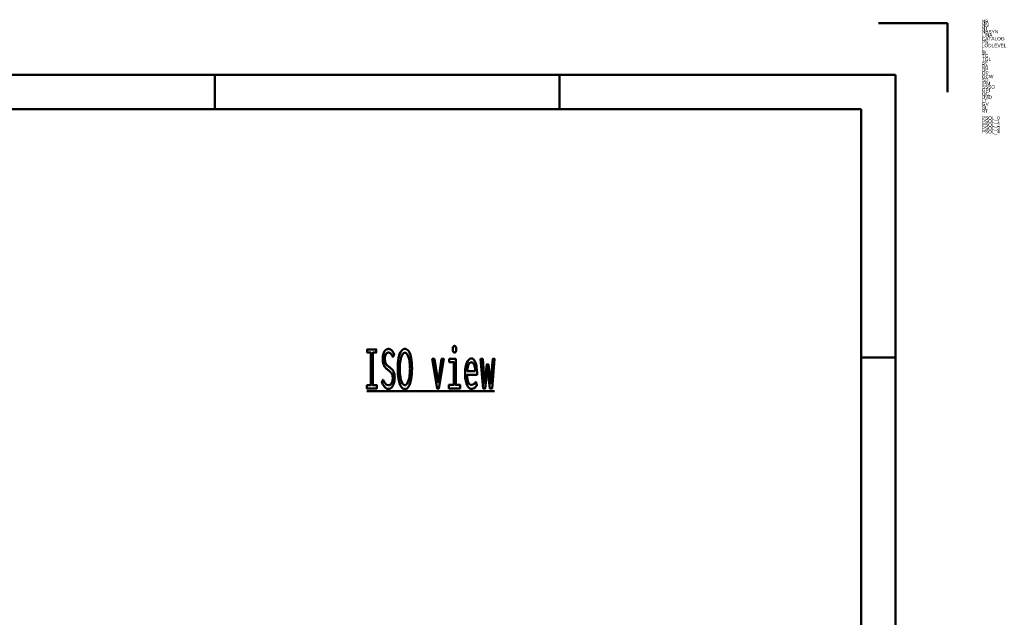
# Model space of a CAD drawing. Header units: millimetres. Extents: x 0 to 428, y 0 to 298.
# Tile 43 of 43: x 285 to 428, y 211 to 298. Entities that reach past the tile are written whole.
import ezdxf

# ---------------------------------------------------------------- set-up
doc = ezdxf.new("R2010")
doc.units = ezdxf.units.MM
doc.layers.add('am_0', color=7, linetype='Continuous', lineweight=50)
doc.layers.add('am_6', color=2, linetype='Continuous', lineweight=35)

# ---------------------------------------------------------------- blocks, each defined once
blk = doc.blocks.new('1_Drawing_frame_0_in_120240C2125Y1N4N_300Op0__1203')
at = {"layer": 'am_0'}
for p, q in [((410, 297), (420, 297)), ((420, 287), (420, 297)), ((7.5, 289.5), (412.5, 289.5)), ((313.75, 284.5), (313.75, 289.5)), ((363.75, 284.5), (363.75, 289.5)), ((412.5, 289.5), (412.5, 7.5)), ((20, 284.5), (407.5, 284.5)), ((407.5, 284.5), (407.5, 12.5)), ((412.5, 248.5), (407.5, 248.5))]:
    blk.add_line(p, q, dxfattribs=at)
at = {"layer": 'am_6', "flags": 8}
blk.add_attdef('ExcludeFromBOM', (425, 296.5), '', height=0.5, dxfattribs=at)
blk = doc.blocks.new('108_isotitle__1_in_120240C2125Y1N4N_300Op0__1203')
at = {"layer": 'am_0'}
blk.add_line((335.77, 243.6), (354.33, 243.6), dxfattribs=at)
for points in [[(348.51, 249.2), (348.51, 249.2), (348.46, 249.21), (348.4, 249.23), (348.4, 249.23), (348.35, 249.27), (348.33, 249.31), (348.33, 249.31), (348.31, 249.36), (348.29, 249.46), (348.29, 249.46), (348.27, 249.59), (348.27, 249.69), (348.27, 249.69), (348.27, 249.78), (348.29, 249.91), (348.29, 249.91), (348.31, 250.01), (348.33, 250.06), (348.33, 250.06), (348.35, 250.1), (348.4, 250.14), (348.4, 250.14), (348.46, 250.17), (348.51, 250.17), (348.51, 250.17), (348.56, 250.17), (348.62, 250.14), (348.62, 250.14), (348.67, 250.1), (348.7, 250.06), (348.7, 250.06), (348.72, 250.01), (348.74, 249.91), (348.74, 249.91), (348.75, 249.79), (348.75, 249.69), (348.75, 249.69), (348.75, 249.59), (348.74, 249.46), (348.74, 249.46), (348.72, 249.36), (348.7, 249.31), (348.7, 249.31), (348.67, 249.27), (348.62, 249.23), (348.62, 249.23), (348.56, 249.21), (348.51, 249.2)], [(335.77, 244.46), (336.37, 244.46), (336.37, 249.19), (335.85, 249.19), (335.85, 249.66), (337.17, 249.66), (337.17, 249.19), (336.66, 249.19), (336.66, 244.46), (337.26, 244.46), (337.26, 244), (335.77, 244), (335.77, 244.46)], [(338.16, 245.25), (338.16, 245.25), (338.23, 245.1), (338.34, 244.9), (338.34, 244.9), (338.45, 244.74), (338.52, 244.65), (338.52, 244.65), (338.59, 244.58), (338.7, 244.5), (338.7, 244.5), (338.82, 244.45), (338.9, 244.44), (338.9, 244.44), (338.96, 244.45), (339.06, 244.48), (339.06, 244.48), (339.15, 244.53), (339.21, 244.57), (339.21, 244.57), (339.27, 244.63), (339.35, 244.73), (339.35, 244.73), (339.42, 244.85), (339.47, 244.94), (339.47, 244.94), (339.5, 245.03), (339.54, 245.19), (339.54, 245.19), (339.56, 245.37), (339.56, 245.49), (339.56, 245.49), (339.56, 245.61), (339.54, 245.78), (339.54, 245.78), (339.5, 245.93), (339.47, 246.02), (339.47, 246.02), (339.43, 246.1), (339.37, 246.21), (339.37, 246.21), (339.3, 246.31), (339.25, 246.37), (339.25, 246.37), (339.19, 246.42), (339.09, 246.51), (339.09, 246.51), (338.98, 246.6), (338.9, 246.66), (338.74, 246.78), (338.74, 246.78), (338.67, 246.84), (338.57, 246.93), (338.57, 246.93), (338.48, 247.02), (338.43, 247.08), (338.43, 247.08), (338.38, 247.15), (338.31, 247.27), (338.31, 247.27), (338.24, 247.42), (338.2, 247.53), (338.2, 247.53), (338.17, 247.65), (338.13, 247.86), (338.13, 247.86), (338.11, 248.09), (338.11, 248.26), (338.11, 248.26), (338.11, 248.42), (338.13, 248.66), (338.13, 248.66), (338.17, 248.88), (338.2, 249.01), (338.2, 249.01), (338.25, 249.14), (338.32, 249.31), (338.32, 249.31), (338.41, 249.45), (338.48, 249.53), (338.48, 249.53), (338.56, 249.6), (338.69, 249.67), (338.69, 249.67), (338.83, 249.71), (338.93, 249.72), (338.93, 249.72), (339, 249.72), (339.11, 249.7), (339.11, 249.7), (339.21, 249.66), (339.27, 249.63), (339.27, 249.63), (339.32, 249.58), (339.4, 249.51), (339.4, 249.51), (339.48, 249.43), (339.53, 249.36), (339.53, 249.36), (339.57, 249.29), (339.65, 249.17), (339.65, 249.17), (339.72, 249.03), (339.78, 248.93), (339.58, 248.58), (339.58, 248.58), (339.52, 248.7), (339.43, 248.86), (339.43, 248.86), (339.34, 248.98), (339.27, 249.05), (339.27, 249.05), (339.19, 249.1), (339.09, 249.16), (339.09, 249.16), (338.98, 249.2), (338.91, 249.2), (338.91, 249.2), (338.85, 249.2), (338.77, 249.17), (338.77, 249.17), (338.7, 249.13), (338.65, 249.08), (338.65, 249.08), (338.6, 249.03), (338.55, 248.94), (338.55, 248.94), (338.5, 248.83), (338.47, 248.75), (338.47, 248.75), (338.45, 248.66), (338.42, 248.52), (338.42, 248.52), (338.41, 248.37), (338.41, 248.26), (338.41, 248.26), (338.41, 248.13), (338.43, 247.96), (338.43, 247.96), (338.46, 247.81), (338.49, 247.72), (338.49, 247.72), (338.53, 247.63), (338.59, 247.52), (338.59, 247.52), (338.66, 247.43), (338.71, 247.38), (338.71, 247.38), (338.77, 247.32), (338.87, 247.24), (338.87, 247.24), (338.98, 247.15), (339.07, 247.09), (339.07, 247.09), (339.16, 247.02), (339.29, 246.91), (339.29, 246.91), (339.41, 246.81), (339.47, 246.75), (339.47, 246.75), (339.53, 246.68), (339.61, 246.56), (339.61, 246.56), (339.69, 246.42), (339.73, 246.31), (339.73, 246.31), (339.77, 246.19), (339.81, 245.98), (339.81, 245.98), (339.83, 245.75), (339.84, 245.58), (339.84, 245.58), (339.83, 245.39), (339.81, 245.14), (339.81, 245.14), (339.76, 244.89), (339.72, 244.74), (339.72, 244.74), (339.67, 244.59), (339.58, 244.4), (339.58, 244.4), (339.48, 244.23), (339.4, 244.14), (339.4, 244.14), (339.31, 244.06), (339.18, 243.97), (339.18, 243.97), (339.03, 243.93), (338.92, 243.92), (338.92, 243.92), (338.71, 243.96), (338.41, 244.17), (338.41, 244.17), (338.13, 244.55), (337.97, 244.91), (338.16, 245.25)], [(341.31, 243.91), (341.31, 243.91), (341.18, 243.93), (341, 244.01), (341, 244.01), (340.83, 244.17), (340.74, 244.32), (340.74, 244.32), (340.65, 244.49), (340.53, 244.79), (340.53, 244.79), (340.44, 245.13), (340.39, 245.39), (340.39, 245.39), (340.35, 245.67), (340.3, 246.1), (340.3, 246.1), (340.28, 246.56), (340.27, 246.88), (340.27, 246.88), (340.28, 247.22), (340.3, 247.68), (340.3, 247.68), (340.35, 248.11), (340.4, 248.38), (340.4, 248.38), (340.45, 248.63), (340.55, 248.95), (340.55, 248.95), (340.66, 249.22), (340.75, 249.38), (340.75, 249.38), (340.85, 249.51), (341.01, 249.64), (341.01, 249.64), (341.18, 249.72), (341.31, 249.73), (341.31, 249.73), (341.44, 249.72), (341.61, 249.64), (341.61, 249.64), (341.77, 249.51), (341.87, 249.38), (341.87, 249.38), (341.96, 249.22), (342.07, 248.95), (342.07, 248.95), (342.17, 248.62), (342.23, 248.38), (342.23, 248.38), (342.27, 248.11), (342.32, 247.68), (342.32, 247.68), (342.34, 247.21), (342.35, 246.87), (342.35, 246.87), (342.34, 246.55), (342.32, 246.09), (342.32, 246.09), (342.28, 245.66), (342.23, 245.38), (342.23, 245.38), (342.18, 245.13), (342.09, 244.78), (342.09, 244.78), (341.98, 244.48), (341.89, 244.31), (341.89, 244.31), (341.79, 244.17), (341.63, 244.01), (341.63, 244.01), (341.45, 243.93), (341.31, 243.91)], [(341.3, 244.48), (341.3, 244.48), (341.39, 244.49), (341.51, 244.56), (341.51, 244.56), (341.62, 244.68), (341.69, 244.79), (341.69, 244.79), (341.76, 244.93), (341.84, 245.17), (341.84, 245.17), (341.92, 245.45), (341.96, 245.65), (341.96, 245.65), (341.99, 245.87), (342.03, 246.22), (342.03, 246.22), (342.05, 246.59), (342.06, 246.84), (342.06, 246.84), (342.05, 247.1), (342.03, 247.48), (342.03, 247.48), (341.99, 247.82), (341.96, 248.04), (341.96, 248.04), (341.91, 248.25), (341.84, 248.52), (341.84, 248.52), (341.75, 248.74), (341.69, 248.87), (341.69, 248.87), (341.62, 248.98), (341.51, 249.1), (341.51, 249.1), (341.39, 249.16), (341.32, 249.17), (341.32, 249.17), (341.24, 249.16), (341.12, 249.1), (341.12, 249.1), (341.01, 248.98), (340.94, 248.88), (340.94, 248.88), (340.88, 248.75), (340.79, 248.52), (340.79, 248.52), (340.71, 248.25), (340.67, 248.04), (340.67, 248.04), (340.63, 247.82), (340.59, 247.47), (340.59, 247.47), (340.57, 247.09), (340.57, 246.82), (340.57, 246.82), (340.57, 246.57), (340.59, 246.21), (340.59, 246.21), (340.62, 245.87), (340.66, 245.65), (340.66, 245.65), (340.7, 245.44), (340.77, 245.17), (340.77, 245.17), (340.85, 244.93), (340.91, 244.79), (340.91, 244.79), (340.98, 244.68), (341.09, 244.56), (341.09, 244.56), (341.21, 244.49), (341.3, 244.48)], [(345.29, 248.29), (345.6, 248.29), (346.12, 244.87), (346.63, 248.29), (346.94, 248.29), (346.25, 244), (345.99, 244), (345.29, 248.29)], [(347.76, 248.29), (348.68, 248.29), (348.68, 244.51), (349.33, 244.51), (349.33, 244), (347.69, 244), (347.69, 244.51), (348.4, 244.51), (348.4, 247.81), (347.76, 247.81), (347.76, 248.29)], [(350.95, 243.94), (350.95, 243.94), (350.86, 243.95), (350.74, 243.99), (350.74, 243.99), (350.61, 244.08), (350.53, 244.17), (350.53, 244.17), (350.45, 244.27), (350.34, 244.46), (350.34, 244.46), (350.24, 244.71), (350.18, 244.9), (350.18, 244.9), (350.13, 245.11), (350.07, 245.47), (350.07, 245.47), (350.05, 245.88), (350.04, 246.18), (350.04, 246.18), (350.04, 246.41), (350.07, 246.75), (350.07, 246.75), (350.12, 247.07), (350.16, 247.27), (350.16, 247.27), (350.22, 247.46), (350.31, 247.72), (350.31, 247.72), (350.42, 247.93), (350.5, 248.06), (350.5, 248.06), (350.58, 248.16), (350.72, 248.27), (350.72, 248.27), (350.86, 248.33), (350.95, 248.34), (350.95, 248.34), (351.05, 248.33), (351.18, 248.28), (351.18, 248.28), (351.31, 248.17), (351.38, 248.07), (351.38, 248.07), (351.45, 247.95), (351.55, 247.73), (351.55, 247.73), (351.63, 247.47), (351.68, 247.26), (351.68, 247.26), (351.72, 247.04), (351.76, 246.68), (351.76, 246.68), (351.78, 246.27), (351.78, 245.98), (350.35, 245.98), (350.35, 245.98), (350.35, 245.71), (350.38, 245.35), (350.38, 245.35), (350.44, 245.05), (350.5, 244.89), (350.5, 244.89), (350.57, 244.75), (350.69, 244.61), (350.69, 244.61), (350.84, 244.53), (350.95, 244.51), (350.95, 244.51), (351.04, 244.52), (351.16, 244.55), (351.16, 244.55), (351.27, 244.59), (351.33, 244.64), (351.33, 244.64), (351.39, 244.69), (351.48, 244.78), (351.48, 244.78), (351.55, 244.87), (351.6, 244.94), (351.76, 244.47), (351.76, 244.47), (351.7, 244.38), (351.61, 244.26), (351.61, 244.26), (351.5, 244.15), (351.42, 244.09), (351.42, 244.09), (351.34, 244.03), (351.2, 243.98), (351.2, 243.98), (351.05, 243.94), (350.95, 243.94)], [(351.51, 246.52), (351.51, 246.52), (351.51, 246.67), (351.49, 246.88), (351.49, 246.88), (351.46, 247.07), (351.43, 247.19), (351.43, 247.19), (351.4, 247.3), (351.35, 247.44), (351.35, 247.44), (351.28, 247.56), (351.23, 247.63), (351.23, 247.63), (351.18, 247.69), (351.1, 247.75), (351.1, 247.75), (351.01, 247.78), (350.95, 247.79), (350.95, 247.79), (350.89, 247.78), (350.8, 247.75), (350.8, 247.75), (350.71, 247.69), (350.66, 247.63), (350.66, 247.63), (350.61, 247.56), (350.54, 247.44), (350.54, 247.44), (350.48, 247.3), (350.45, 247.19), (350.45, 247.19), (350.42, 247.07), (350.38, 246.88), (350.38, 246.88), (350.36, 246.67), (350.35, 246.52), (351.51, 246.52)], [(352.3, 248.29), (352.6, 248.29), (352.87, 244.79), (353.18, 247.49), (353.44, 247.49), (353.75, 244.73), (354.06, 248.29), (354.33, 248.29), (353.95, 244), (353.65, 244), (353.31, 246.95), (352.98, 244), (352.68, 244), (352.3, 248.29)]]:
    blk.add_lwpolyline(points, dxfattribs=at)
at = {"layer": 'am_6', "flags": 8}
blk.add_attdef('ExcludeFromBOM', (359.33, 249.67), '', height=0.5, dxfattribs=at)

msp = doc.modelspace()

# ---------------------------------------------------------------- block references
for name in ['1_Drawing_frame_0_in_120240C2125Y1N4N_300Op0__1203', '108_isotitle__1_in_120240C2125Y1N4N_300Op0__1203']:
    msp.add_blockref(name, (0, 0))

# ---------------------------------------------------------------- texts
at = {"layer": 'am_6'}
for tag, p, s, flags in [('NB', (425, 297), '120240C2125Y1N4N(300Op0)', 8), ('NN', (425, 296.5), 'FDF neo plus', 8), ('NT', (425, 296), '', 8), ('NBSYN', (425, 295.5), '$L.$W.$TG.$TG1.$BA.$DP.$OP.$GCW.$SD.$IPM.$SSSO.$GPI1.($LODLEVEL.$OC.$RT.)', 8), ('CATALOG', (425, 294.5), 'Light + Air', 8), ('LINA', (425, 295), 'FDFneoplus120240C2125Y1N4N', 8), ('PN', (425, 294), 'FDF neo plus', 8), ('W', (425, 292.5), '240', 8), ('LODLEVEL', (425, 293.5), '300', 8), ('L', (425, 293), '120', 8), ('TG', (425, 292), 'clear', 8), ('TG1', (425, 291.5), '2 layer heat insulation glazing clear', 8), ('SF', (425, 291), 'included', 8), ('OP', (425, 289.5), '24/48 V OPEN/CLOSE including ventilation function', 8), ('BA', (425, 290.5), 'Thermal brokeb steel upstand, inclined 50 cm', 8), ('DP', (425, 290), 'NSHEV (natural smoke heat exhaust ventilation)', 8), ('SD', (425, 288.5), 'No', 8), ('GCW', (425, 289), 'Yes', 8), ('SSSO', (425, 287.5), 'No', 8), ('GPI', (425, 287), 'No', 8), ('IPM', (425, 288), 'No', 8), ('OC', (425, 286.5), 'Open', 8), ('UVD', (425, 286), '1.1', 8), ('LT', (425, 285.5), '79', 8), ('SI', (425, 284.5), '39', 8), ('GV', (425, 285), '58', 8), ('RT', (425, 284), '0', 8), ('PSOL_0', (425, 283), '{$CADENAS_DATA/23d-libs/kingspan_kla/flatglass_skylight_neoplus/flatglass_skylight_asmtab.prj},268 {VTYP=3D},{STYP=ASSTAB},{NB=120240C2125Y1N4N(300Op0)},{LINA=FDFneoplus120240C2125Y1N4N},{NN=FDF neo plus},{DATE=05.11.2025 13:48:09},{GEOMDATE=29.07.2', 9), ('PSOL_1', (425, 282.5), ':29:52},{VERSION=},{LINEID=10},{WBVAR=LODLEVEL,L,W,TG,TG1,BA,DP,OP,GCW,SD,IPM,SSSO,GPI,OC,RT},{WBNUMERIC=W,RT}  {NB=120240C2125Y1N4N(300Op0)},{LINA=FDFneoplus120240C2125Y1N4N},{KT=DUMMY},{IDNR=},{PN=FDF neo plus},{LODLEVEL=300},{L=120},{W=240},{DRIV', 9), ('PSOL_2', (425, 282), "WX=120,240},{TG=C},{TG1=2},{SF=included},{BA=1},{DP=2},{OP=5},{GCW=Y},{SD=1},{IPM=N},{SSSO=4},{GPI=No},{OC=Op},{UVD=1.1},{UVDU=calculated by excell tool},{LT=79},{GV=58},{SI=39},{WFX='Y','Yes','N','No'},{OPX='5','24/48 V OPEN/CLOSE including ventila", 9), ('PSOL_3', (425, 281.5), "unction'},{TSX='2','2 layer heat insulation glazing clear','3','3 layer heat insulation glazing clear'},{LX=1200},{XWX=2400},{ANG=9999},{ROT=-15},{IBM=FDFneoplus120240C2125Y1N4N},{EXL=9999.000},{HEI=1181.607},{GPIX='No','No' , '-','-'},{SDX='1','No'", 9), ('PSOL_4', (425, 281), "Yes'},{PPATH=parts/flatglass_skylight_asmtpl.prj},{DPX='3', 'Fixed' , '1', 'Natural ventilation', '2'  , 'NSHEV (natural smoke, heat exhaust ventilation)'},{OCX='Op', 'Open', 'Cl', 'Closed'},{RT=0},{OC1=O},{GPI1=N}", 9)]:
    msp.add_attdef(tag, p, s, height=0.5, dxfattribs=dict(at, flags=flags))

doc.saveas('drawing.dxf')
